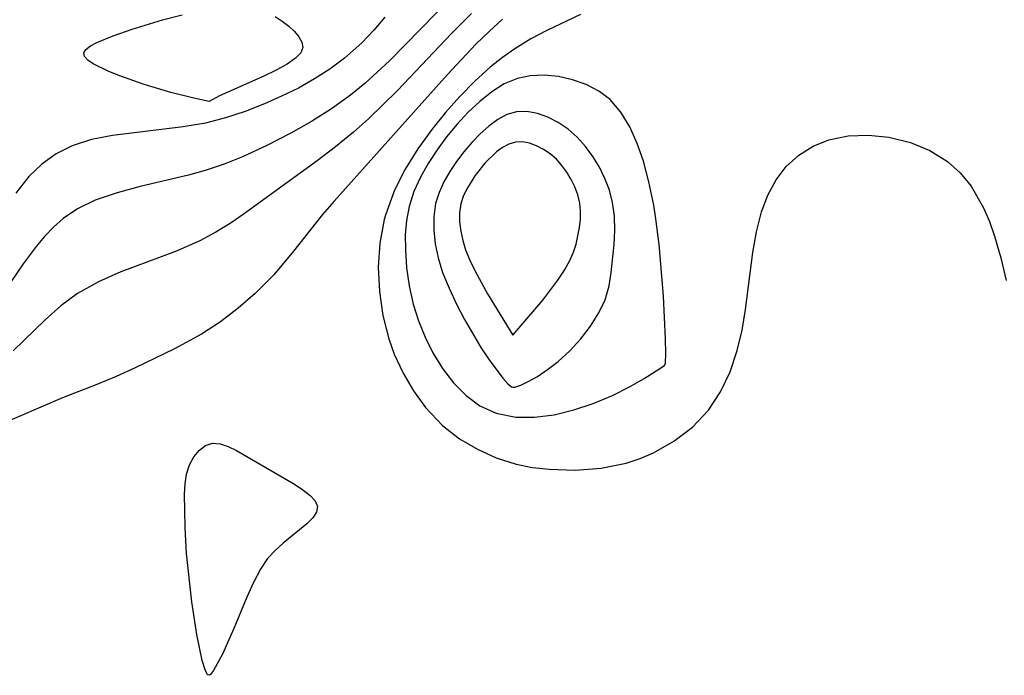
# Model space of a CAD drawing. Header units: metres. Extents: x 1073367 to 1082519, y 1569854 to 1574957.
# Tile 138 of 256: x 1074686 to 1074751, y 1573373 to 1573416. Entities that reach past the tile are written whole.
import ezdxf

# ---------------------------------------------------------------- set-up
doc = ezdxf.new("R2010")
doc.units = ezdxf.units.M
doc.layers.add('CGG_CurvaNivelLidar_v1', color=253, linetype='Continuous', lineweight=30)

msp = doc.modelspace()

# ---------------------------------------------------------------- linework, layer by layer
at = {"layer": 'CGG_CurvaNivelLidar_v1'}
for p, q in [((1074714.6002, 1573417.2932, 65), (1074710.3883, 1573412.9751, 65)), ((1074695.4376, 1573415.6747, 64), (1074696.7227, 1573416.0127, 64)), ((1074702.8429, 1573415.8855, 64), (1074703.3165, 1573415.5869, 64)), ((1074715.7803, 1573416.0978, 65.5), (1074714.4703, 1573414.7747, 65.5)), ((1074722.9685, 1573416.0263, 66.5), (1074720.7368, 1573414.9746, 66.5)), ((1074693.4314, 1573415.0582, 64), (1074695.4376, 1573415.6747, 64)), ((1074703.3165, 1573415.5869, 64), (1074703.7446, 1573415.2575, 64)), ((1074703.7446, 1573415.2575, 64), (1074704.1154, 1573414.9092, 64)), ((1074710.0749, 1573415.8501, 64.5), (1074709.3358, 1573414.9938, 64.5)), ((1074717.8177, 1573415.7267, 66), (1074716.9326, 1573414.9175, 66)), ((1074691.1097, 1573414.1817, 64), (1074692.1851, 1573414.6247, 64)), ((1074692.1851, 1573414.6247, 64), (1074693.4314, 1573415.0582, 64)), ((1074704.1154, 1573414.9092, 64), (1074704.4112, 1573414.5529, 64)), ((1074709.3358, 1573414.9938, 64.5), (1074708.5461, 1573414.1682, 64.5)), ((1074714.4703, 1573414.7747, 65.5), (1074710.9145, 1573411.0184, 65.5)), ((1074716.9326, 1573414.9175, 66), (1074716.0745, 1573414.0719, 66)), ((1074720.7368, 1573414.9746, 66.5), (1074719.6857, 1573414.4162, 66.5)), ((1074690.3806, 1573413.7279, 64), (1074690.686, 1573413.9565, 64)), ((1074690.686, 1573413.9565, 64), (1074691.1097, 1573414.1817, 64)), ((1074704.4112, 1573414.5529, 64), (1074704.6068, 1573414.1986, 64)), ((1074704.6068, 1573414.1986, 64), (1074704.6674, 1573413.8567, 64)), ((1074708.5461, 1573414.1682, 64.5), (1074707.4088, 1573413.151, 64.5)), ((1074716.0745, 1573414.0719, 66), (1074714.2017, 1573412.0803, 66)), ((1074719.6857, 1573414.4162, 66.5), (1074718.6432, 1573413.7779, 66.5)), ((1074690.2395, 1573413.4947, 64), (1074690.3806, 1573413.7279, 64)), ((1074690.2977, 1573413.2627, 64), (1074690.2395, 1573413.4947, 64)), ((1074704.5451, 1573413.5067, 64), (1074704.1963, 1573413.148, 64)), ((1074704.6674, 1573413.8567, 64), (1074704.5451, 1573413.5067, 64)), ((1074718.6432, 1573413.7779, 66.5), (1074717.8181, 1573413.1965, 66.5)), ((1074690.5189, 1573413.0264, 64), (1074690.2977, 1573413.2627, 64)), ((1074690.8643, 1573412.7871, 64), (1074690.5189, 1573413.0264, 64)), ((1074691.8544, 1573412.2919, 64), (1074690.8643, 1573412.7871, 64)), ((1074703.6316, 1573412.7653, 64), (1074702.913, 1573412.37, 64)), ((1074704.1963, 1573413.148, 64), (1074703.6316, 1573412.7653, 64)), ((1074707.4088, 1573413.151, 64.5), (1074706.4542, 1573412.4376, 64.5)), ((1074710.3883, 1573412.9751, 65), (1074708.753, 1573411.483, 65)), ((1074717.8181, 1573413.1965, 66.5), (1074717.0162, 1573412.5541, 66.5)), ((1074692.5525, 1573412.0122, 64), (1074691.8544, 1573412.2919, 64)), ((1074694.2204, 1573411.4276, 64), (1074692.5525, 1573412.0122, 64)), ((1074702.913, 1573412.37, 64), (1074702.1018, 1573411.9736, 64)), ((1074706.4542, 1573412.4376, 64.5), (1074705.4433, 1573411.7864, 64.5)), ((1074714.2017, 1573412.0803, 66), (1074706.7285, 1573403.7423, 66)), ((1074717.0162, 1573412.5541, 66.5), (1074715.9902, 1573411.6283, 66.5)), ((1074719.637, 1573411.9854, 67), (1074718.8032, 1573411.8139, 67)), ((1074720.5657, 1573412.024, 67), (1074719.637, 1573411.9854, 67)), ((1074721.5049, 1573411.9349, 67), (1074720.5657, 1573412.024, 67)), ((1074695.9693, 1573410.8969, 64), (1074694.2204, 1573411.4276, 64)), ((1074702.1018, 1573411.9736, 64), (1074699.1837, 1573410.6628, 64)), ((1074705.4433, 1573411.7864, 64.5), (1074704.3771, 1573411.1872, 64.5)), ((1074708.753, 1573411.483, 65), (1074707.8117, 1573410.7228, 65)), ((1074715.9902, 1573411.6283, 66.5), (1074715.0032, 1573410.6305, 66.5)), ((1074717.9407, 1573411.453, 67), (1074717.1157, 1573410.9388, 67)), ((1074718.8032, 1573411.8139, 67), (1074717.9407, 1573411.453, 67)), ((1074722.433, 1573411.7306, 67), (1074721.5049, 1573411.9349, 67)), ((1074723.3272, 1573411.4151, 67), (1074722.433, 1573411.7306, 67)), ((1074724.1614, 1573410.9834, 67), (1074723.3272, 1573411.4151, 67)), ((1074697.4862, 1573410.5111, 64), (1074695.9693, 1573410.8969, 64)), ((1074704.3771, 1573411.1872, 64.5), (1074703.2746, 1573410.6407, 64.5)), ((1074707.8117, 1573410.7228, 65), (1074706.549, 1573409.8188, 65)), ((1074710.9145, 1573411.0184, 65.5), (1074709.0029, 1573409.1657, 65.5)), ((1074717.1157, 1573410.9388, 67), (1074716.3238, 1573410.3083, 67)), ((1074724.9051, 1573410.4217, 67), (1074724.1614, 1573410.9834, 67)), ((1074698.5, 1573410.3085, 64), (1074697.4862, 1573410.5111, 64)), ((1074699.1837, 1573410.6628, 64), (1074698.5, 1573410.3085, 64)), ((1074702.145, 1573410.143, 64.5), (1074700.8663, 1573409.6466, 64.5)), ((1074703.2746, 1573410.6407, 64.5), (1074702.145, 1573410.143, 64.5)), ((1074715.0032, 1573410.6305, 66.5), (1074714.0592, 1573409.5728, 66.5)), ((1074716.3238, 1573410.3083, 67), (1074715.5634, 1573409.5896, 67)), ((1074725.6204, 1573409.5975, 67), (1074724.9051, 1573410.4217, 67)), ((1074700.8663, 1573409.6466, 64.5), (1074699.5678, 1573409.2209, 64.5)), ((1074706.549, 1573409.8188, 65), (1074705.2374, 1573408.9867, 65)), ((1074714.0592, 1573409.5728, 66.5), (1074713.1647, 1573408.4646, 66.5)), ((1074715.5634, 1573409.5896, 67), (1074714.8353, 1573408.8043, 67)), ((1074718.1156, 1573409.4332, 67.5), (1074717.5057, 1573409.1057, 67.5)), ((1074718.7485, 1573409.6219, 67.5), (1074718.1156, 1573409.4332, 67.5)), ((1074719.4254, 1573409.6422, 67.5), (1074718.7485, 1573409.6219, 67.5)), ((1074720.1165, 1573409.511, 67.5), (1074719.4254, 1573409.6422, 67.5)), ((1074720.8087, 1573409.259, 67.5), (1074720.1165, 1573409.511, 67.5)), ((1074726.2056, 1573408.6213, 67), (1074725.6204, 1573409.5975, 67)), ((1074698.2522, 1573408.882, 64.5), (1074696.7972, 1573408.6201, 64.5)), ((1074699.5678, 1573409.2209, 64.5), (1074698.2522, 1573408.882, 64.5)), ((1074705.2374, 1573408.9867, 65), (1074703.8907, 1573408.2147, 65)), ((1074709.0029, 1573409.1657, 65.5), (1074708.0098, 1573408.2875, 65.5)), ((1074714.8353, 1573408.8043, 67), (1074714.1429, 1573407.9681, 67)), ((1074717.5057, 1573409.1057, 67.5), (1074716.9165, 1573408.6734, 67.5)), ((1074721.4882, 1573408.9068, 67.5), (1074720.8087, 1573409.259, 67.5)), ((1074722.1403, 1573408.4669, 67.5), (1074721.4882, 1573408.9068, 67.5)), ((1074696.7972, 1573408.6201, 64.5), (1074692.1262, 1573408.0579, 64.5)), ((1074703.8907, 1573408.2147, 65), (1074702.3084, 1573407.3926, 65)), ((1074708.0098, 1573408.2875, 65.5), (1074706.8242, 1573407.3211, 65.5)), ((1074713.1647, 1573408.4646, 66.5), (1074712.2408, 1573407.1804, 66.5)), ((1074716.3476, 1573408.1623, 67.5), (1074715.8001, 1573407.5923, 67.5)), ((1074716.9165, 1573408.6734, 67.5), (1074716.3476, 1573408.1623, 67.5)), ((1074722.7478, 1573407.944, 67.5), (1074722.1403, 1573408.4669, 67.5)), ((1074726.6915, 1573407.5342, 67), (1074726.2056, 1573408.6213, 67)), ((1074690.7571, 1573407.7886, 64.5), (1074689.469, 1573407.3701, 64.5)), ((1074692.1262, 1573408.0579, 64.5), (1074690.7571, 1573407.7886, 64.5)), ((1074714.1429, 1573407.9681, 67), (1074713.5081, 1573407.113, 67)), ((1074715.8001, 1573407.5923, 67.5), (1074715.2773, 1573406.9784, 67.5)), ((1074718.2421, 1573407.4972, 68), (1074717.8301, 1573407.2754, 68)), ((1074718.6697, 1573407.6253, 68), (1074718.2421, 1573407.4972, 68)), ((1074719.127, 1573407.6396, 68), (1074718.6697, 1573407.6253, 68)), ((1074719.5942, 1573407.5516, 68), (1074719.127, 1573407.6396, 68)), ((1074720.062, 1573407.382, 68), (1074719.5942, 1573407.5516, 68)), ((1074723.291, 1573407.3457, 67.5), (1074722.7478, 1573407.944, 67.5)), ((1074727.1019, 1573406.3669, 67), (1074726.6915, 1573407.5342, 67)), ((1074738.2767, 1573407.3511, 66.5), (1074739.3107, 1573407.7659, 66.5)), ((1074739.3107, 1573407.7659, 66.5), (1074740.5905, 1573408.0324, 66.5)), ((1074740.5905, 1573408.0324, 66.5), (1074741.9215, 1573408.0905, 66.5)), ((1074741.9215, 1573408.0905, 66.5), (1074743.2661, 1573407.9575, 66.5)), ((1074743.2661, 1573407.9575, 66.5), (1074744.6901, 1573407.6057, 66.5)), ((1074744.6901, 1573407.6057, 66.5), (1074745.9646, 1573407.0782, 66.5)), ((1074688.4342, 1573406.8418, 64.5), (1074687.4863, 1573406.1658, 64.5)), ((1074689.469, 1573407.3701, 64.5), (1074688.4342, 1573406.8418, 64.5)), ((1074702.3084, 1573407.3926, 65), (1074700.6994, 1573406.6549, 65)), ((1074706.8242, 1573407.3211, 65.5), (1074705.6142, 1573406.3943, 65.5)), ((1074712.2408, 1573407.1804, 66.5), (1074711.4123, 1573405.846, 66.5)), ((1074713.5081, 1573407.113, 67), (1074712.9251, 1573406.2257, 67)), ((1074715.2773, 1573406.9784, 67.5), (1074714.7962, 1573406.3465, 67.5)), ((1074717.4323, 1573406.983, 68), (1074716.6785, 1573406.2527, 68)), ((1074717.8301, 1573407.2754, 68), (1074717.4323, 1573406.983, 68)), ((1074720.5213, 1573407.1449, 68), (1074720.062, 1573407.382, 68)), ((1074720.962, 1573406.8488, 68), (1074720.5213, 1573407.1449, 68)), ((1074721.3722, 1573406.4967, 68), (1074720.962, 1573406.8488, 68)), ((1074723.7754, 1573406.6838, 67.5), (1074723.291, 1573407.3457, 67.5)), ((1074737.334, 1573406.7691, 66.5), (1074738.2767, 1573407.3511, 66.5)), ((1074745.9646, 1573407.0782, 66.5), (1074747.1308, 1573406.3521, 66.5)), ((1074687.4863, 1573406.1658, 64.5), (1074686.634, 1573405.3555, 64.5)), ((1074699.4785, 1573406.1702, 65), (1074698.2458, 1573405.754, 65)), ((1074700.6994, 1573406.6549, 65), (1074699.4785, 1573406.1702, 65)), ((1074705.6142, 1573406.3943, 65.5), (1074700.7403, 1573402.8507, 65.5)), ((1074712.9251, 1573406.2257, 67), (1074712.4092, 1573405.309, 67)), ((1074714.7962, 1573406.3465, 67.5), (1074714.3537, 1573405.6887, 67.5)), ((1074716.6785, 1573406.2527, 68), (1074716.0008, 1573405.4124, 68)), ((1074721.7383, 1573406.0938, 68), (1074721.3722, 1573406.4967, 68)), ((1074724.2019, 1573405.9738, 67.5), (1074723.7754, 1573406.6838, 67.5)), ((1074727.4645, 1573405.0167, 67), (1074727.1019, 1573406.3669, 67)), ((1074736.5094, 1573406.0232, 66.5), (1074737.334, 1573406.7691, 66.5)), ((1074747.1308, 1573406.3521, 66.5), (1074747.9683, 1573405.6059, 66.5)), ((1074698.2458, 1573405.754, 65), (1074697.1411, 1573405.4445, 65)), ((1074711.4123, 1573405.846, 66.5), (1074710.708, 1573404.4623, 66.5)), ((1074714.3537, 1573405.6887, 67.5), (1074713.9628, 1573405.0081, 67.5)), ((1074722.0637, 1573405.6482, 68), (1074721.7383, 1573406.0938, 68)), ((1074722.3485, 1573405.1704, 68), (1074722.0637, 1573405.6482, 68)), ((1074724.5669, 1573405.2267, 67.5), (1074724.2019, 1573405.9738, 67.5)), ((1074735.8415, 1573405.1428, 66.5), (1074736.5094, 1573406.0232, 66.5)), ((1074747.9683, 1573405.6059, 66.5), (1074748.6898, 1573404.7291, 66.5)), ((1074686.634, 1573405.3555, 64.5), (1074685.7647, 1573404.263, 64.5)), ((1074697.1411, 1573405.4445, 65), (1074693.9619, 1573404.6916, 65)), ((1074712.4092, 1573405.309, 67), (1074711.9805, 1573404.3633, 67)), ((1074713.9628, 1573405.0081, 67.5), (1074713.6412, 1573404.3054, 67.5)), ((1074716.0008, 1573405.4124, 68), (1074715.4387, 1573404.5104, 68)), ((1074722.5893, 1573404.6681, 68), (1074722.3485, 1573405.1704, 68)), ((1074724.8614, 1573404.45, 67.5), (1074724.5669, 1573405.2267, 67.5)), ((1074727.7773, 1573403.4718, 67), (1074727.4645, 1573405.0167, 67)), ((1074735.3022, 1573404.1358, 66.5), (1074735.8415, 1573405.1428, 66.5)), ((1074692.4368, 1573404.2915, 65), (1074690.9954, 1573403.7994, 65)), ((1074693.9619, 1573404.6916, 65), (1074692.4368, 1573404.2915, 65)), ((1074710.708, 1573404.4623, 66.5), (1074710.1045, 1573402.8215, 66.5)), ((1074711.9805, 1573404.3633, 67), (1074711.6649, 1573403.3863, 67)), ((1074713.6412, 1573404.3054, 67.5), (1074713.4123, 1573403.579, 67.5)), ((1074715.4387, 1573404.5104, 68), (1074715.2223, 1573404.0372, 68)), ((1074722.7789, 1573404.1464, 68), (1074722.5893, 1573404.6681, 68)), ((1074725.0703, 1573403.6483, 67.5), (1074724.8614, 1573404.45, 67.5)), ((1074748.6898, 1573404.7291, 66.5), (1074749.5077, 1573403.2903, 66.5)), ((1074690.9954, 1573403.7994, 65), (1074689.8203, 1573403.2332, 65)), ((1074706.7285, 1573403.7423, 66), (1074705.9648, 1573402.8471, 66)), ((1074713.4123, 1573403.579, 67.5), (1074713.2879, 1573402.7122, 67.5)), ((1074715.2223, 1573404.0372, 68), (1074715.0689, 1573403.5482, 68)), ((1074722.9057, 1573403.6087, 68), (1074722.7789, 1573404.1464, 68)), ((1074722.9582, 1573403.0781, 68), (1074722.9057, 1573403.6087, 68)), ((1074725.1879, 1573402.7383, 67.5), (1074725.0703, 1573403.6483, 67.5)), ((1074734.8831, 1573403.0291, 66.5), (1074735.3022, 1573404.1358, 66.5)), ((1074689.8203, 1573403.2332, 65), (1074688.8942, 1573402.5971, 65)), ((1074711.6649, 1573403.3863, 67), (1074711.4939, 1573402.4627, 67)), ((1074715.0689, 1573403.5482, 68), (1074714.9869, 1573402.9652, 68)), ((1074714.9869, 1573402.9652, 68), (1074714.9915, 1573402.3662, 68)), ((1074722.9512, 1573402.5392, 68), (1074722.9582, 1573403.0781, 68)), ((1074727.9168, 1573402.5813, 67), (1074727.7773, 1573403.4718, 67)), ((1074734.549, 1573401.7253, 66.5), (1074734.8831, 1573403.0291, 66.5)), ((1074749.5077, 1573403.2903, 66.5), (1074749.8935, 1573402.3847, 66.5)), ((1074688.8942, 1573402.5971, 65), (1074688.2387, 1573402.0127, 65)), ((1074699.951, 1573402.3108, 65.5), (1074698.937, 1573401.683, 65.5)), ((1074700.7403, 1573402.8507, 65.5), (1074699.951, 1573402.3108, 65.5)), ((1074705.9648, 1573402.8471, 66), (1074704.0651, 1573400.4375, 66)), ((1074710.0256, 1573402.5275, 66.5), (1074709.7405, 1573400.9753, 66.5)), ((1074710.1045, 1573402.8215, 66.5), (1074710.0256, 1573402.5275, 66.5)), ((1074711.4939, 1573402.4627, 67), (1074711.4196, 1573401.5169, 67)), ((1074713.2879, 1573402.7122, 67.5), (1074713.2904, 1573401.8209, 67.5)), ((1074714.9915, 1573402.3662, 68), (1074715.0653, 1573401.7582, 68)), ((1074722.8953, 1573401.9961, 68), (1074722.9512, 1573402.5392, 68)), ((1074725.2117, 1573401.8104, 67.5), (1074725.1879, 1573402.7383, 67.5)), ((1074728.1323, 1573400.8718, 67), (1074727.9168, 1573402.5813, 67)), ((1074749.8935, 1573402.3847, 66.5), (1074750.2318, 1573401.4325, 66.5)), ((1074688.2387, 1573402.0127, 65), (1074687.6591, 1573401.4027, 65)), ((1074698.937, 1573401.683, 65.5), (1074697.8914, 1573401.121, 65.5)), ((1074713.2904, 1573401.8209, 67.5), (1074713.3935, 1573400.915, 67.5)), ((1074715.0653, 1573401.7582, 68), (1074715.1971, 1573401.147, 68)), ((1074722.6618, 1573400.9129, 68), (1074722.8953, 1573401.9961, 68)), ((1074725.1713, 1573400.8724, 67.5), (1074725.2117, 1573401.8104, 67.5)), ((1074734.3092, 1573400.3565, 66.5), (1074734.549, 1573401.7253, 66.5)), ((1074687.6591, 1573401.4027, 65), (1074687.1066, 1573400.7456, 65)), ((1074697.8914, 1573401.121, 65.5), (1074696.2918, 1573400.4148, 65.5)), ((1074709.7405, 1573400.9753, 66.5), (1074709.6415, 1573399.3905, 66.5)), ((1074711.4196, 1573401.5169, 67), (1074711.4213, 1573400.5553, 67)), ((1074715.1971, 1573401.147, 68), (1074715.3886, 1573400.5247, 68)), ((1074750.2318, 1573401.4325, 66.5), (1074750.6464, 1573399.9965, 66.5)), ((1074687.1066, 1573400.7456, 65), (1074686.2576, 1573399.615, 65)), ((1074696.2918, 1573400.4148, 65.5), (1074692.6745, 1573399.0734, 65.5)), ((1074704.0651, 1573400.4375, 66), (1074702.756, 1573398.8727, 66)), ((1074711.4213, 1573400.5553, 67), (1074711.5072, 1573399.3528, 67)), ((1074713.3935, 1573400.915, 67.5), (1074713.5797, 1573400.0026, 67.5)), ((1074715.3886, 1573400.5247, 68), (1074715.6661, 1573399.8513, 68)), ((1074722.2524, 1573399.8308, 68), (1074722.4884, 1573400.3806, 68)), ((1074722.4884, 1573400.3806, 68), (1074722.6618, 1573400.9129, 68)), ((1074724.9859, 1573399.0359, 67.5), (1074725.1713, 1573400.8724, 67.5)), ((1074728.426, 1573397.4871, 67), (1074728.1323, 1573400.8718, 67)), ((1074733.8243, 1573396.6001, 66.5), (1074734.3092, 1573400.3565, 66.5)), ((1074713.5797, 1573400.0026, 67.5), (1074713.8788, 1573399.0266, 67.5)), ((1074715.6661, 1573399.8513, 68), (1074716.0182, 1573399.1244, 68)), ((1074721.8979, 1573399.1941, 68), (1074722.2524, 1573399.8308, 68)), ((1074750.6464, 1573399.9965, 66.5), (1074750.986, 1573398.5028, 66.5)), ((1074686.2576, 1573399.615, 65), (1074684.5955, 1573397.2088, 65)), ((1074692.6745, 1573399.0734, 65.5), (1074691.2023, 1573398.4322, 65.5)), ((1074709.6415, 1573399.3905, 66.5), (1074709.7091, 1573397.7956, 66.5)), ((1074711.5072, 1573399.3528, 67), (1074711.6806, 1573398.1489, 67)), ((1074713.8788, 1573399.0266, 67.5), (1074714.298, 1573397.9981, 67.5)), ((1074716.0182, 1573399.1244, 68), (1074716.8429, 1573397.6278, 68)), ((1074721.463, 1573398.5308, 68), (1074721.8979, 1573399.1941, 68)), ((1074724.8406, 1573398.1518, 67.5), (1074724.9859, 1573399.0359, 67.5)), ((1074691.2023, 1573398.4322, 65.5), (1074689.8237, 1573397.6518, 65.5)), ((1074702.756, 1573398.8727, 66), (1074701.5349, 1573397.6511, 66)), ((1074720.4679, 1573397.2124, 68), (1074721.463, 1573398.5308, 68)), ((1074709.7091, 1573397.7956, 66.5), (1074709.9363, 1573396.2134, 66.5)), ((1074711.6806, 1573398.1489, 67), (1074711.947, 1573396.9577, 67)), ((1074714.298, 1573397.9981, 67.5), (1074714.8132, 1573396.9163, 67.5)), ((1074724.5712, 1573397.2359, 67.5), (1074724.8406, 1573398.1518, 67.5)), ((1074689.8237, 1573397.6518, 65.5), (1074688.7376, 1573396.8381, 65.5)), ((1074701.5349, 1573397.6511, 66), (1074700.4187, 1573396.6889, 66)), ((1074716.8429, 1573397.6278, 68), (1074718.5, 1573394.9142, 68)), ((1074718.5, 1573394.9142, 68), (1074720.4679, 1573397.2124, 68)), ((1074724.1631, 1573396.3712, 67.5), (1074724.5712, 1573397.2359, 67.5)), ((1074728.561, 1573394.6724, 67), (1074728.426, 1573397.4871, 67)), ((1074688.7376, 1573396.8381, 65.5), (1074687.7102, 1573395.9216, 65.5)), ((1074700.4187, 1573396.6889, 66), (1074699.2388, 1573395.7969, 66)), ((1074711.947, 1573396.9577, 67), (1074712.2936, 1573395.8529, 67)), ((1074714.8132, 1573396.9163, 67.5), (1074715.3231, 1573395.9421, 67.5)), ((1074733.5971, 1573395.229, 66.5), (1074733.8243, 1573396.6001, 66.5)), ((1074687.7102, 1573395.9216, 65.5), (1074685.5908, 1573393.8739, 65.5)), ((1074699.2388, 1573395.7969, 66), (1074697.9994, 1573394.9852, 66)), ((1074709.9363, 1573396.2134, 66.5), (1074710.3276, 1573394.6685, 66.5)), ((1074712.2936, 1573395.8529, 67), (1074712.7249, 1573394.7813, 67)), ((1074715.3231, 1573395.9421, 67.5), (1074716.402, 1573394.0945, 67.5)), ((1074723.6206, 1573395.5043, 67.5), (1074724.1631, 1573396.3712, 67.5)), ((1074722.9743, 1573394.665, 67.5), (1074723.6206, 1573395.5043, 67.5)), ((1074733.2858, 1573393.8912, 66.5), (1074733.5971, 1573395.229, 66.5)), ((1074697.9994, 1573394.9852, 66), (1074696.2238, 1573394.007, 66)), ((1074710.3276, 1573394.6685, 66.5), (1074710.6932, 1573393.6526, 66.5)), ((1074712.7249, 1573394.7813, 67), (1074713.2357, 1573393.7537, 67)), ((1074722.2546, 1573393.8825, 67.5), (1074722.9743, 1573394.665, 67.5)), ((1074728.5739, 1573393.6864, 67), (1074728.561, 1573394.6724, 67)), ((1074696.2238, 1573394.007, 66), (1074693.637, 1573392.7565, 66)), ((1074716.402, 1573394.0945, 67.5), (1074716.932, 1573393.2849, 67.5)), ((1074721.4929, 1573393.1845, 67.5), (1074722.2546, 1573393.8825, 67.5)), ((1074732.8079, 1573392.4837, 66.5), (1074733.2858, 1573393.8912, 66.5)), ((1074710.6932, 1573393.6526, 66.5), (1074711.2714, 1573392.4078, 66.5)), ((1074713.2357, 1573393.7537, 67), (1074713.8716, 1573392.7166, 67)), ((1074716.932, 1573393.2849, 67.5), (1074717.841, 1573392.0784, 67.5)), ((1074720.7933, 1573392.6424, 67.5), (1074721.4929, 1573393.1845, 67.5)), ((1074728.551, 1573393.0683, 67), (1074728.5739, 1573393.6864, 67)), ((1074693.637, 1573392.7565, 66), (1074692.3687, 1573392.1862, 66)), ((1074713.8716, 1573392.7166, 67), (1074714.5976, 1573391.7661, 67)), ((1074720.1237, 1573392.1974, 67.5), (1074720.7933, 1573392.6424, 67.5)), ((1074727.1455, 1573392.0472, 67), (1074728.5, 1573392.904, 67)), ((1074728.5, 1573392.904, 67), (1074728.551, 1573393.0683, 67)), ((1074692.3687, 1573392.1862, 66), (1074691.0959, 1573391.6566, 66)), ((1074711.2714, 1573392.4078, 66.5), (1074711.9616, 1573391.2335, 66.5)), ((1074717.841, 1573392.0784, 67.5), (1074718.1789, 1573391.7128, 67.5)), ((1074719.5211, 1573391.8552, 67.5), (1074720.1237, 1573392.1974, 67.5)), ((1074726.1913, 1573391.5078, 67), (1074727.1455, 1573392.0472, 67)), ((1074732.1759, 1573391.1673, 66.5), (1074732.8079, 1573392.4837, 66.5)), ((1074691.0959, 1573391.6566, 66), (1074688.8394, 1573390.7911, 66)), ((1074711.9616, 1573391.2335, 66.5), (1074712.7544, 1573390.145, 66.5)), ((1074714.5976, 1573391.7661, 67), (1074715.4193, 1573390.9307, 67)), ((1074718.1789, 1573391.7128, 67.5), (1074718.4071, 1573391.5159, 67.5)), ((1074718.4071, 1573391.5159, 67.5), (1074718.5, 1573391.4868, 67.5)), ((1074718.5, 1573391.4868, 67.5), (1074718.6404, 1573391.4879, 67.5)), ((1074718.6404, 1573391.4879, 67.5), (1074719.0233, 1573391.6209, 67.5)), ((1074719.0233, 1573391.6209, 67.5), (1074719.5211, 1573391.8552, 67.5)), ((1074725.0625, 1573390.9408, 67), (1074726.1913, 1573391.5078, 67)), ((1074688.8394, 1573390.7911, 66), (1074683.881, 1573388.6465, 66)), ((1074715.4193, 1573390.9307, 67), (1074716.3177, 1573390.2599, 67)), ((1074723.8021, 1573390.406, 67), (1074725.0625, 1573390.9408, 67)), ((1074731.3786, 1573389.9733, 66.5), (1074732.1759, 1573391.1673, 66.5)), ((1074712.7544, 1573390.145, 66.5), (1074713.8731, 1573388.9559, 66.5)), ((1074716.3177, 1573390.2599, 67), (1074717.397, 1573389.7697, 67)), ((1074721.2221, 1573389.6728, 67), (1074722.5293, 1573389.982, 67)), ((1074722.5293, 1573389.982, 67), (1074723.8021, 1573390.406, 67)), ((1074730.3302, 1573388.8603, 66.5), (1074731.3786, 1573389.9733, 66.5)), ((1074717.397, 1573389.7697, 67), (1074718.6948, 1573389.5165, 67)), ((1074718.6948, 1573389.5165, 67), (1074719.9278, 1573389.5081, 67)), ((1074719.9278, 1573389.5081, 67), (1074721.2221, 1573389.6728, 67)), ((1074713.8731, 1573388.9559, 66.5), (1074714.9936, 1573388.0877, 66.5)), ((1074729.1145, 1573387.9224, 66.5), (1074730.3302, 1573388.8603, 66.5)), ((1074714.9936, 1573388.0877, 66.5), (1074716.1642, 1573387.3949, 66.5)), ((1074697.8546, 1573387.3336, 66), (1074698.2648, 1573387.646, 66)), ((1074698.2648, 1573387.646, 66), (1074698.7241, 1573387.7978, 66)), ((1074698.7241, 1573387.7978, 66), (1074699.2163, 1573387.7631, 66)), ((1074699.2163, 1573387.7631, 66), (1074699.7443, 1573387.5848, 66)), ((1074699.7443, 1573387.5848, 66), (1074700.3025, 1573387.3087, 66)), ((1074716.1642, 1573387.3949, 66.5), (1074717.4123, 1573386.8346, 66.5)), ((1074727.7672, 1573387.1616, 66.5), (1074729.1145, 1573387.9224, 66.5)), ((1074697.2142, 1573386.367, 66), (1074697.5004, 1573386.8979, 66)), ((1074697.5004, 1573386.8979, 66), (1074697.8546, 1573387.3336, 66)), ((1074700.3025, 1573387.3087, 66), (1074704.1121, 1573385.0942, 66)), ((1074717.4123, 1573386.8346, 66.5), (1074718.7216, 1573386.4207, 66.5)), ((1074725.9754, 1573386.4897, 66.5), (1074726.8879, 1573386.7879, 66.5)), ((1074726.8879, 1573386.7879, 66.5), (1074727.7672, 1573387.1616, 66.5)), ((1074697.0136, 1573385.7612, 66), (1074697.2142, 1573386.367, 66)), ((1074718.7216, 1573386.4207, 66.5), (1074719.7997, 1573386.2042, 66.5)), ((1074719.7997, 1573386.2042, 66.5), (1074720.8983, 1573386.0757, 66.5)), ((1074720.8983, 1573386.0757, 66.5), (1074722.6121, 1573386.0236, 66.5)), ((1074722.6121, 1573386.0236, 66.5), (1074724.3166, 1573386.1532, 66.5)), ((1074724.3166, 1573386.1532, 66.5), (1074725.9754, 1573386.4897, 66.5)), ((1074696.9135, 1573385.1198, 66), (1074697.0136, 1573385.7612, 66)), ((1074696.8799, 1573384.4345, 66), (1074696.9135, 1573385.1198, 66)), ((1074704.1121, 1573385.0942, 66), (1074704.6769, 1573384.725, 66)), ((1074696.9102, 1573382.2519, 66), (1074696.8799, 1573384.4345, 66)), ((1074704.6769, 1573384.725, 66), (1074705.15, 1573384.3576, 66)), ((1074705.15, 1573384.3576, 66), (1074705.4902, 1573383.9902, 66)), ((1074705.4902, 1573383.9902, 66), (1074705.6447, 1573383.6201, 66)), ((1074705.6447, 1573383.6201, 66), (1074705.5731, 1573383.2504, 66)), ((1074705.3189, 1573382.8734, 66), (1074704.9332, 1573382.4867, 66)), ((1074705.5731, 1573383.2504, 66), (1074705.3189, 1573382.8734, 66)), ((1074697.0081, 1573380.5358, 66), (1074696.9102, 1573382.2519, 66)), ((1074704.9332, 1573382.4867, 66), (1074703.3819, 1573381.22, 66)), ((1074703.3819, 1573381.22, 66), (1074702.8442, 1573380.7341, 66)), ((1074697.3641, 1573377.355, 66), (1074697.0081, 1573380.5358, 66)), ((1074702.8442, 1573380.7341, 66), (1074702.3499, 1573380.1934, 66)), ((1074702.3499, 1573380.1934, 66), (1074701.8782, 1573379.4939, 66)), ((1074701.8782, 1573379.4939, 66), (1074701.4221, 1573378.6242, 66)), ((1074701.4221, 1573378.6242, 66), (1074700.9801, 1573377.6439, 66)), ((1074700.9801, 1573377.6439, 66), (1074700.129, 1573375.5908, 66)), ((1074697.6962, 1573375.1977, 66), (1074697.3641, 1573377.355, 66)), ((1074698.0479, 1573373.4722, 66), (1074697.6962, 1573375.1977, 66)), ((1074700.129, 1573375.5908, 66), (1074699.3741, 1573373.897, 66)), ((1074699.3741, 1573373.897, 66), (1074698.7946, 1573372.8282, 66)), ((1074698.2296, 1573372.8643, 66), (1074698.0479, 1573373.4722, 66)), ((1074698.3885, 1573372.5499, 66), (1074698.2296, 1573372.8643, 66)), ((1074698.5, 1573372.5079, 66), (1074698.3885, 1573372.5499, 66)), ((1074698.598, 1573372.5587, 66), (1074698.5, 1573372.5079, 66)), ((1074698.7946, 1573372.8282, 66), (1074698.598, 1573372.5587, 66))]:
    msp.add_line(p, q, dxfattribs=at)

doc.saveas('drawing.dxf')
